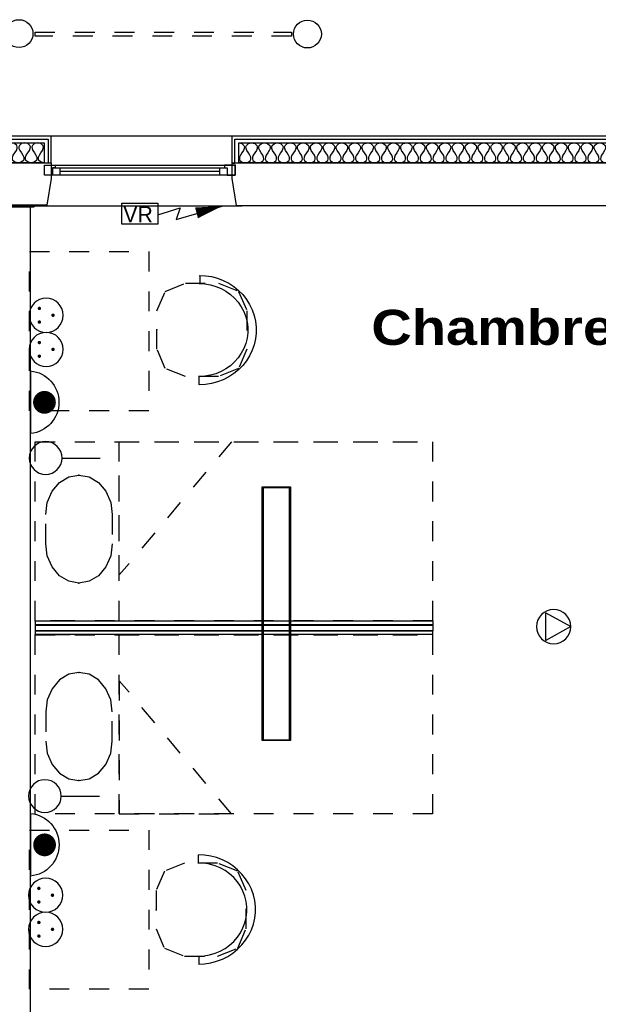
# Model space of a CAD drawing. Header units: millimetres. Extents: x -11.8 to 86.8, y 45.9 to 95.9.
# Tile 78 of 108: x 24.4 to 27.3, y 86.2 to 91.2. Entities that reach past the tile are written whole.
import ezdxf

# ---------------------------------------------------------------- set-up
doc = ezdxf.new("R2010")
doc.units = ezdxf.units.MM
doc.header["$MEASUREMENT"] = 0
doc.linetypes.add('PC_DASH_1', pattern=[0.055556, 0.027778, -0.027778])
for name, color, linetype in [('Cfa', 1, 'Continuous'), ('CFO', 6, 'Continuous'), ('Structure etage', 7, 'Continuous')]:
    doc.layers.add(name, color=color, linetype=linetype)
doc.styles.get("Standard").update_dxf_attribs({"font": 'BKANT.TTF'})

# ---------------------------------------------------------------- blocks, each defined once
blk = doc.blocks.new('ION')
for p, q in [((-0.196, 0.157), (0.004, -0.209)), ((0.205, 0.157), (-0.196, 0.157)), ((0.004, -0.209), (0.205, 0.157))]:
    blk.add_line(p, q)
blk.add_circle((0.004, 0.041), 0.25)
blk = doc.blocks.new('FILMED254')
for points in [[(-0.6382, -0.0753), (0.6368, -0.0753), (0.6368, 0.0667), (-0.6382, 0.0667)], [(-0.6357, -0.0693), (0.6343, -0.0693), (0.6343, 0.0607), (-0.6357, 0.0607)]]:
    blk.add_lwpolyline(points, close=True)
blk = doc.blocks.new('VR')
for p, q in [((0.454, 0.117), (0.736, 0.206)), ((0.686, 0.058), (1.262, 0.228)), ((0.736, 0.206), (0.686, 0.058))]:
    blk.add_line(p, q)
blk.add_lwpolyline([(0, 0.265), (0.454, 0.265), (0.454, 0), (0, 0)], close=True)
blk.add_lwpolyline([(0.941, 0.142, 0.14, 0, 0), (1.262, 0.228, 0, 0, 0)], format="xyseb")
blk.add_text('VR', height=0.2).set_placement((0.02, 0.025))
blk = doc.blocks.new('PCEN')
at = {"const_width": 0.025}
for points in [[(-0.101, 0.359, 1), (-0.076, 0.359, 1)], [(0.099, 0.359, 1), (0.124, 0.359, 1)], [(-0.001, 0.159, 1), (0.024, 0.159, 1)]]:
    blk.add_lwpolyline(points, format="xyb", close=True, dxfattribs=at)
blk.add_circle((0.012, 0.259), 0.25)
blk = doc.blocks.new('SA')
blk.add_line((0.1176, 0.2603), (0.3651, 0.5078))
blk.add_circle((0.0116, 0.1542), 0.15)
blk = doc.blocks.new('ADEC')
blk.add_line((-0.2995, 0.0875), (0.2045, 0.0875))
blk.add_arc((-0.0475, 0.111), 0.2531, 185.33727, 354.66273)
blk = doc.blocks.new('AP2')
at = {"const_width": 0.193}
blk.add_lwpolyline([(-0.088, -0.238, 1), (0.104, -0.238, 1)], format="xyb", close=True, dxfattribs=at)
at = {"xscale": 2.1, "yscale": 2.1, "zscale": 2.1}
blk.add_blockref('ADEC', (0.106, -0.185), dxfattribs=at)
blk = doc.blocks.new('PD_16099')
at = {"layer": 'Structure etage', "color": 0, "linetype": 'PC_DASH_1'}
blk.add_lwpolyline([(24.6914, -8.0214), (24.6914, -8.1679), (24.6832, -8.2293), (24.6594, -8.2848), (24.6223, -8.3288), (24.5756, -8.357), (24.5238, -8.3667), (24.472, -8.357), (24.4253, -8.3288), (24.3882, -8.2848), (24.3644, -8.2293), (24.3562, -8.1679), (24.3562, -8.0214), (24.3644, -7.96), (24.3882, -7.9045), (24.4253, -7.8605), (24.472, -7.8323), (24.5238, -7.8226), (24.5756, -7.8323), (24.6223, -7.8605), (24.6594, -7.9045), (24.6832, -7.96), (24.6914, -8.0214)], dxfattribs=at)
at = {"layer": 'Structure etage', "color": 0}
for p in [(24.5238, -7.8226), (24.5238, -8.3667)]:
    blk.add_point(p, dxfattribs=at)
blk = doc.blocks.new('PD_16098')
at = {"layer": 'Structure etage', "color": 0, "linetype": 'PC_DASH_1'}
blk.add_line((24.4797, -8.5551), (24.3032, -8.5551), dxfattribs=at)
for points in [[(24.3032, -8.5551), (24.3032, -7.6551), (26.3032, -7.6551), (26.3032, -8.5551), (24.3032, -8.5551)], [(24.7267, -8.5551), (24.7267, -7.6551), (26.3032, -7.6551), (26.3032, -8.5551), (24.7267, -8.5551)], [(24.7267, -8.3249), (24.7267, -7.6551), (25.2914, -7.6551), (24.7267, -8.3249)]]:
    blk.add_lwpolyline(points, dxfattribs=at)
at = {"layer": 'Structure etage', "color": 0}
blk.add_point((24.3032, -8.5551), dxfattribs=at)
at = {"layer": 'Structure etage'}
blk.add_blockref('PD_16099', (0, 0), dxfattribs=at)
blk = doc.blocks.new('PD_16101')
at = {"layer": 'Structure etage', "color": 0, "linetype": 'PC_DASH_1'}
blk.add_lwpolyline([(24.6914, -9.1601), (24.6914, -9.0136), (24.6832, -8.9521), (24.6594, -8.8967), (24.6223, -8.8527), (24.5756, -8.8245), (24.5238, -8.8147), (24.472, -8.8245), (24.4253, -8.8527), (24.3882, -8.8967), (24.3644, -8.9521), (24.3562, -9.0136), (24.3562, -9.1601), (24.3644, -9.2215), (24.3882, -9.277), (24.4253, -9.3209), (24.472, -9.3492), (24.5238, -9.3589), (24.5756, -9.3492), (24.6223, -9.3209), (24.6594, -9.277), (24.6832, -9.2215), (24.6914, -9.1601)], dxfattribs=at)
at = {"layer": 'Structure etage', "color": 0}
for p in [(24.5238, -8.8147), (24.5238, -9.3589)]:
    blk.add_point(p, dxfattribs=at)
blk = doc.blocks.new('PD_16100')
at = {"layer": 'Structure etage', "color": 0, "linetype": 'PC_DASH_1'}
blk.add_line((24.4797, -8.6264), (24.3032, -8.6264), dxfattribs=at)
for points in [[(24.3032, -9.5264), (24.3032, -8.6264), (26.3032, -8.6264), (26.3032, -9.5264), (24.3032, -9.5264)], [(24.7267, -9.5264), (24.7267, -8.6264), (26.3032, -8.6264), (26.3032, -9.5264), (24.7267, -9.5264)], [(24.7267, -8.8566), (24.7267, -9.5264), (25.2914, -9.5264), (24.7267, -8.8566)]]:
    blk.add_lwpolyline(points, dxfattribs=at)
at = {"layer": 'Structure etage', "color": 0}
blk.add_point((24.3032, -8.6264), dxfattribs=at)
at = {"layer": 'Structure etage'}
blk.add_blockref('PD_16101', (0, 0), dxfattribs=at)
blk = doc.blocks.new('PD_16102')
at = {"layer": 'Structure etage', "color": 0}
for points in [[(24.3045, -8.5751), (24.3045, -8.5561), (26.3045, -8.5561), (26.3045, -8.5751), (24.3045, -8.5751)], [(24.3045, -8.6241), (24.3045, -8.6051), (26.3025, -8.6051), (26.3025, -8.6241), (24.3045, -8.6241)], [(24.3056, -8.6066), (24.3056, -8.5766), (26.3045, -8.5766), (26.3045, -8.6066), (24.3056, -8.6066)]]:
    blk.add_lwpolyline(points, dxfattribs=at)
blk = doc.blocks.new('PD_16104')
at = {"layer": 'Structure etage', "color": 0, "linetype": 'PC_DASH_1'}
for p, q in [((25.1326, -6.8199), (25.1326, -6.8589)), ((25.1283, -7.3686), (25.1283, -7.3275))]:
    blk.add_line(p, q, dxfattribs=at)
for points in [[(25.129, -6.8189), (25.16, -6.8205), (25.1907, -6.8253), (25.2206, -6.8333), (25.2495, -6.8443), (25.2769, -6.8582), (25.3026, -6.8749), (25.3263, -6.8942), (25.3476, -6.9158), (25.3664, -6.9395), (25.3824, -6.9651), (25.3955, -6.9921), (25.4054, -7.0203), (25.412, -7.0494), (25.4154, -7.079), (25.4154, -7.1088), (25.412, -7.1384), (25.4054, -7.1674), (25.3955, -7.1957), (25.3824, -7.2227), (25.3664, -7.2482), (25.3476, -7.2719), (25.3263, -7.2935), (25.3026, -7.3128), (25.2769, -7.3295), (25.2495, -7.3434), (25.2206, -7.3545), (25.1907, -7.3624), (25.16, -7.3672), (25.129, -7.3689)], [(25.3688, -6.9964), (25.3688, -7.1891), (25.3268, -7.2863), (25.2254, -7.3266), (25.0592, -7.3266), (24.9578, -7.2863), (24.9158, -7.1891), (24.9158, -6.9964), (24.9578, -6.8992), (25.0592, -6.8589), (25.2254, -6.8589), (25.3268, -6.8992), (25.3688, -6.9964)], [(25.1291, -6.86), (25.1574, -6.8616), (25.1853, -6.8663), (25.2125, -6.8741), (25.2385, -6.8849), (25.2631, -6.8985), (25.2858, -6.9147), (25.3065, -6.9334), (25.3247, -6.9542), (25.3403, -6.9769), (25.353, -7.0012), (25.3627, -7.0268), (25.3693, -7.0532), (25.3726, -7.0803), (25.3726, -7.1075), (25.3693, -7.1345), (25.3627, -7.1609), (25.353, -7.1865), (25.3403, -7.2108), (25.3247, -7.2335), (25.3065, -7.2543), (25.2858, -7.273), (25.2631, -7.2892), (25.2385, -7.3028), (25.2125, -7.3136), (25.1853, -7.3214), (25.1574, -7.3261), (25.1291, -7.3277)]]:
    blk.add_lwpolyline(points, dxfattribs=at)
at = {"layer": 'Structure etage', "color": 0}
blk.add_point((24.9158, -7.0927), dxfattribs=at)
blk = doc.blocks.new('PD_16106')
at = {"layer": 'Structure etage', "color": 0, "linetype": 'PC_DASH_1'}
for p, q in [((25.1241, -9.7319), (25.1241, -9.773)), ((25.1284, -10.2806), (25.1284, -10.2416))]:
    blk.add_line(p, q, dxfattribs=at)
for points in [[(25.1248, -10.2816), (25.1558, -10.28), (25.1865, -10.2752), (25.2164, -10.2672), (25.2452, -10.2562), (25.2727, -10.2423), (25.2984, -10.2255), (25.322, -10.2063), (25.3434, -10.1847), (25.3622, -10.161), (25.3782, -10.1354), (25.3912, -10.1084), (25.4012, -10.0802), (25.4078, -10.0511), (25.4112, -10.0215), (25.4112, -9.9917), (25.4078, -9.9621), (25.4012, -9.9331), (25.3912, -9.9048), (25.3782, -9.8778), (25.3622, -9.8523), (25.3434, -9.8286), (25.322, -9.807), (25.2984, -9.7877), (25.2727, -9.771), (25.2452, -9.757), (25.2164, -9.746), (25.1865, -9.7381), (25.1558, -9.7332), (25.1248, -9.7316)], [(25.3646, -10.1041), (25.3646, -9.9114), (25.3226, -9.8142), (25.2212, -9.7739), (25.055, -9.7739), (24.9536, -9.8142), (24.9116, -9.9114), (24.9116, -10.1041), (24.9536, -10.2013), (25.055, -10.2416), (25.2212, -10.2416), (25.3226, -10.2013), (25.3646, -10.1041)], [(25.1249, -10.2405), (25.1532, -10.2389), (25.1811, -10.2342), (25.2083, -10.2264), (25.2343, -10.2156), (25.2589, -10.202), (25.2816, -10.1858), (25.3023, -10.1671), (25.3205, -10.1463), (25.3361, -10.1236), (25.3488, -10.0993), (25.3585, -10.0737), (25.365, -10.0472), (25.3683, -10.0202), (25.3683, -9.993), (25.365, -9.966), (25.3585, -9.9396), (25.3488, -9.914), (25.3361, -9.8897), (25.3205, -9.867), (25.3023, -9.8462), (25.2816, -9.8275), (25.2589, -9.8113), (25.2343, -9.7977), (25.2083, -9.7869), (25.1811, -9.7791), (25.1532, -9.7744), (25.1249, -9.7728)]]:
    blk.add_lwpolyline(points, dxfattribs=at)
at = {"layer": 'Structure etage', "color": 0}
blk.add_point((24.9116, -10.0077), dxfattribs=at)
blk = doc.blocks.new('PD_16375')
at = {"layer": 'Structure etage', "color": 0}
for p, q in [((24.4269, -6.2781), (25.233, -6.2781)), ((25.233, -6.2965), (24.4269, -6.2965))]:
    blk.add_line(p, q, dxfattribs=at)
for points in [[(24.35, -6.2644), (25.31, -6.2644), (25.31, -6.3148), (24.35, -6.3148), (24.35, -6.2644)], [(24.35, -6.3148), (24.35, -6.2644), (24.4043, -6.2644), (24.4043, -6.2781), (24.3907, -6.2781), (24.3907, -6.3148), (24.35, -6.3148)], [(24.3907, -6.2781), (24.4269, -6.2781), (24.4269, -6.3148), (24.3907, -6.3148), (24.3907, -6.2781)], [(25.233, -6.2781), (25.2692, -6.2781), (25.2692, -6.3148), (25.233, -6.3148), (25.233, -6.2781)], [(25.31, -6.3148), (25.31, -6.2644), (25.2556, -6.2644), (25.2556, -6.2781), (25.2692, -6.2781), (25.2692, -6.3148), (25.31, -6.3148)]]:
    blk.add_lwpolyline(points, dxfattribs=at)
blk.add_point((25.31, -6.2644), dxfattribs=at)
blk = doc.blocks.new('PD_16463')
at = {"layer": 'Structure etage', "color": 0}
for points in [[(24.3488, -6.2535), (24.1188, -6.2535), (24.1188, -6.1535), (24.3488, -6.1535), (24.3488, -6.2535)], [(24.3488, -6.2535), (24.3333, -6.2504), (24.3223, -6.241), (24.32, -6.234), (24.3205, -6.2254), (24.3244, -6.2152), (24.3324, -6.2035), (24.3403, -6.1918), (24.3442, -6.1816), (24.3447, -6.173), (24.3424, -6.166), (24.3314, -6.1566), (24.3159, -6.1535), (24.3004, -6.1566), (24.2895, -6.166), (24.2871, -6.173), (24.2876, -6.1816), (24.2916, -6.1918), (24.2995, -6.2035), (24.3074, -6.2152), (24.3114, -6.2254), (24.3119, -6.234), (24.3095, -6.241), (24.2986, -6.2504), (24.2831, -6.2535), (24.2675, -6.2504), (24.2566, -6.241), (24.2543, -6.234), (24.2548, -6.2254), (24.2587, -6.2152), (24.2666, -6.2035), (24.2746, -6.1918), (24.2785, -6.1816), (24.279, -6.173), (24.2767, -6.166), (24.2657, -6.1566), (24.2502, -6.1535), (24.2347, -6.1566), (24.2237, -6.166), (24.2214, -6.173), (24.2219, -6.1816), (24.2259, -6.1918), (24.2338, -6.2035), (24.2417, -6.2152), (24.2457, -6.2254), (24.2462, -6.234), (24.2438, -6.241), (24.2329, -6.2504), (24.2174, -6.2535), (24.2018, -6.2504), (24.1909, -6.241), (24.1885, -6.234), (24.1891, -6.2254), (24.193, -6.2152), (24.2009, -6.2035), (24.2089, -6.1918), (24.2128, -6.1816), (24.2133, -6.173), (24.211, -6.166), (24.2, -6.1566), (24.1845, -6.1535), (24.169, -6.1566), (24.158, -6.166), (24.1557, -6.173), (24.1562, -6.1816), (24.1601, -6.1918), (24.1681, -6.2035), (24.176, -6.2152), (24.1799, -6.2254), (24.1805, -6.234), (24.1781, -6.241), (24.1672, -6.2504), (24.1516, -6.2535), (24.1361, -6.2504), (24.1252, -6.241), (24.1228, -6.234), (24.1233, -6.2254), (24.1273, -6.2152), (24.1352, -6.2035), (24.1431, -6.1918), (24.1471, -6.1816), (24.1476, -6.173), (24.1453, -6.166), (24.1343, -6.1566), (24.1188, -6.1535)]]:
    blk.add_lwpolyline(points, dxfattribs=at)
blk = doc.blocks.new('PD_16468')
at = {"layer": 'Structure etage', "color": 0}
for points in [[(25.3274, -6.1535), (28.1174, -6.1535), (28.1174, -6.2535), (25.3274, -6.2535), (25.3274, -6.1535)], [(25.3274, -6.1535), (25.3428, -6.1566), (25.3537, -6.166), (25.356, -6.173), (25.3555, -6.1816), (25.3515, -6.1918), (25.3437, -6.2035), (25.3358, -6.2152), (25.3319, -6.2254), (25.3314, -6.234), (25.3337, -6.241), (25.3445, -6.2504), (25.3599, -6.2535), (25.3753, -6.2504), (25.3861, -6.241), (25.3884, -6.234), (25.3879, -6.2254), (25.384, -6.2152), (25.3761, -6.2035), (25.3682, -6.1918), (25.3643, -6.1816), (25.3638, -6.173), (25.3661, -6.166), (25.377, -6.1566), (25.3923, -6.1535), (25.4077, -6.1566), (25.4185, -6.166), (25.4209, -6.173), (25.4203, -6.1816), (25.4164, -6.1918), (25.4086, -6.2035), (25.4007, -6.2152), (25.3968, -6.2254), (25.3962, -6.234), (25.3986, -6.241), (25.4094, -6.2504), (25.4248, -6.2535), (25.4401, -6.2504), (25.451, -6.241), (25.4533, -6.234), (25.4528, -6.2254), (25.4489, -6.2152), (25.441, -6.2035), (25.4331, -6.1918), (25.4292, -6.1816), (25.4287, -6.173), (25.431, -6.166), (25.4418, -6.1566), (25.4572, -6.1535), (25.4726, -6.1566), (25.4834, -6.166), (25.4857, -6.173), (25.4852, -6.1816), (25.4813, -6.1918), (25.4734, -6.2035), (25.4656, -6.2152), (25.4616, -6.2254), (25.4611, -6.234), (25.4634, -6.241), (25.4743, -6.2504), (25.4897, -6.2535), (25.505, -6.2504), (25.5159, -6.241), (25.5182, -6.234), (25.5177, -6.2254), (25.5138, -6.2152), (25.5059, -6.2035), (25.498, -6.1918), (25.4941, -6.1816), (25.4936, -6.173), (25.4959, -6.166), (25.5067, -6.1566), (25.5221, -6.1535), (25.5375, -6.1566), (25.5483, -6.166), (25.5506, -6.173), (25.5501, -6.1816), (25.5462, -6.1918), (25.5383, -6.2035), (25.5304, -6.2152), (25.5265, -6.2254), (25.526, -6.234), (25.5283, -6.241), (25.5392, -6.2504), (25.5545, -6.2535), (25.5699, -6.2504), (25.5808, -6.241), (25.5831, -6.234), (25.5825, -6.2254), (25.5786, -6.2152), (25.5708, -6.2035), (25.5629, -6.1918), (25.559, -6.1816), (25.5585, -6.173), (25.5608, -6.166), (25.5716, -6.1566), (25.587, -6.1535), (25.6024, -6.1566), (25.6132, -6.166), (25.6155, -6.173), (25.615, -6.1816), (25.6111, -6.1918), (25.6032, -6.2035), (25.5953, -6.2152), (25.5914, -6.2254), (25.5909, -6.234), (25.5932, -6.241), (25.6041, -6.2504), (25.6194, -6.2535), (25.6348, -6.2504), (25.6456, -6.241), (25.648, -6.234), (25.6474, -6.2254), (25.6435, -6.2152), (25.6356, -6.2035), (25.6278, -6.1918), (25.6239, -6.1816), (25.6233, -6.173), (25.6256, -6.166), (25.6365, -6.1566), (25.6519, -6.1535), (25.6672, -6.1566), (25.6781, -6.166), (25.6804, -6.173), (25.6799, -6.1816), (25.676, -6.1918), (25.6681, -6.2035), (25.6602, -6.2152), (25.6563, -6.2254), (25.6558, -6.234), (25.6581, -6.241), (25.6689, -6.2504), (25.6843, -6.2535), (25.6997, -6.2504), (25.7105, -6.241), (25.7128, -6.234), (25.7123, -6.2254), (25.7084, -6.2152), (25.7005, -6.2035), (25.6927, -6.1918), (25.6887, -6.1816), (25.6882, -6.173), (25.6905, -6.166), (25.7014, -6.1566), (25.7167, -6.1535), (25.7321, -6.1566), (25.743, -6.166), (25.7453, -6.173), (25.7448, -6.1816), (25.7408, -6.1918), (25.733, -6.2035), (25.7251, -6.2152), (25.7212, -6.2254), (25.7207, -6.234), (25.723, -6.241), (25.7338, -6.2504), (25.7492, -6.2535), (25.7646, -6.2504), (25.7754, -6.241), (25.7777, -6.234), (25.7772, -6.2254), (25.7733, -6.2152), (25.7654, -6.2035), (25.7575, -6.1918), (25.7536, -6.1816), (25.7531, -6.173), (25.7554, -6.166), (25.7663, -6.1566), (25.7816, -6.1535), (25.797, -6.1566), (25.8078, -6.166), (25.8102, -6.173), (25.8096, -6.1816), (25.8057, -6.1918), (25.7979, -6.2035), (25.79, -6.2152), (25.7861, -6.2254), (25.7855, -6.234), (25.7879, -6.241), (25.7987, -6.2504), (25.8141, -6.2535), (25.8294, -6.2504), (25.8403, -6.241), (25.8426, -6.234), (25.8421, -6.2254), (25.8382, -6.2152), (25.8303, -6.2035), (25.8224, -6.1918), (25.8185, -6.1816), (25.818, -6.173), (25.8203, -6.166), (25.8311, -6.1566), (25.8465, -6.1535), (25.8619, -6.1566), (25.8727, -6.166), (25.875, -6.173), (25.8745, -6.1816), (25.8706, -6.1918), (25.8627, -6.2035), (25.8549, -6.2152), (25.8509, -6.2254), (25.8504, -6.234), (25.8527, -6.241), (25.8636, -6.2504), (25.879, -6.2535), (25.8943, -6.2504), (25.9052, -6.241), (25.9075, -6.234), (25.907, -6.2254), (25.9031, -6.2152), (25.8952, -6.2035), (25.8873, -6.1918), (25.8834, -6.1816), (25.8829, -6.173), (25.8852, -6.166), (25.896, -6.1566), (25.9114, -6.1535), (25.9268, -6.1566), (25.9376, -6.166), (25.9399, -6.173), (25.9394, -6.1816), (25.9355, -6.1918), (25.9276, -6.2035), (25.9197, -6.2152), (25.9158, -6.2254), (25.9153, -6.234), (25.9176, -6.241), (25.9285, -6.2504), (25.9438, -6.2535), (25.9592, -6.2504), (25.9701, -6.241), (25.9724, -6.234), (25.9719, -6.2254), (25.9679, -6.2152), (25.9601, -6.2035), (25.9522, -6.1918), (25.9483, -6.1816), (25.9478, -6.173), (25.9501, -6.166), (25.9609, -6.1566), (25.9763, -6.1535), (25.9917, -6.1566), (26.0025, -6.166), (26.0048, -6.173), (26.0043, -6.1816), (26.0004, -6.1918), (25.9925, -6.2035), (25.9846, -6.2152), (25.9807, -6.2254), (25.9802, -6.234), (25.9825, -6.241), (25.9934, -6.2504), (26.0087, -6.2535), (26.0241, -6.2504), (26.0349, -6.241), (26.0373, -6.234), (26.0367, -6.2254), (26.0328, -6.2152), (26.0249, -6.2035), (26.0171, -6.1918), (26.0132, -6.1816), (26.0126, -6.173), (26.0149, -6.166), (26.0258, -6.1566), (26.0412, -6.1535), (26.0565, -6.1566), (26.0674, -6.166), (26.0697, -6.173), (26.0692, -6.1816), (26.0653, -6.1918), (26.0574, -6.2035), (26.0495, -6.2152), (26.0456, -6.2254), (26.0451, -6.234), (26.0474, -6.241), (26.0582, -6.2504), (26.0736, -6.2535), (26.089, -6.2504), (26.0998, -6.241), (26.1021, -6.234), (26.1016, -6.2254), (26.0977, -6.2152), (26.0898, -6.2035), (26.082, -6.1918), (26.078, -6.1816), (26.0775, -6.173), (26.0798, -6.166), (26.0907, -6.1566), (26.1061, -6.1535), (26.1214, -6.1566), (26.1323, -6.166), (26.1346, -6.173), (26.1341, -6.1816), (26.1301, -6.1918), (26.1223, -6.2035), (26.1144, -6.2152), (26.1105, -6.2254), (26.11, -6.234), (26.1123, -6.241), (26.1231, -6.2504), (26.1385, -6.2535), (26.1539, -6.2504), (26.1647, -6.241), (26.167, -6.234), (26.1665, -6.2254), (26.1626, -6.2152), (26.1547, -6.2035), (26.1468, -6.1918), (26.1429, -6.1816), (26.1424, -6.173), (26.1447, -6.166), (26.1556, -6.1566), (26.1709, -6.1535), (26.1863, -6.1566), (26.1972, -6.166), (26.1995, -6.173), (26.1989, -6.1816), (26.195, -6.1918), (26.1872, -6.2035), (26.1793, -6.2152), (26.1754, -6.2254), (26.1748, -6.234), (26.1772, -6.241), (26.188, -6.2504), (26.2034, -6.2535), (26.2187, -6.2504), (26.2296, -6.241), (26.2319, -6.234), (26.2314, -6.2254), (26.2275, -6.2152), (26.2196, -6.2035), (26.2117, -6.1918), (26.2078, -6.1816), (26.2073, -6.173), (26.2096, -6.166), (26.2204, -6.1566), (26.2358, -6.1535), (26.2512, -6.1566), (26.262, -6.166), (26.2643, -6.173), (26.2638, -6.1816), (26.2599, -6.1918), (26.252, -6.2035), (26.2442, -6.2152), (26.2403, -6.2254), (26.2397, -6.234), (26.242, -6.241), (26.2529, -6.2504), (26.2683, -6.2535), (26.2836, -6.2504), (26.2945, -6.241), (26.2968, -6.234), (26.2963, -6.2254), (26.2924, -6.2152), (26.2845, -6.2035), (26.2766, -6.1918), (26.2727, -6.1816), (26.2722, -6.173), (26.2745, -6.166), (26.2853, -6.1566), (26.3007, -6.1535), (26.3161, -6.1566), (26.3269, -6.166), (26.3292, -6.173), (26.3287, -6.1816), (26.3248, -6.1918), (26.3169, -6.2035), (26.309, -6.2152), (26.3051, -6.2254), (26.3046, -6.234), (26.3069, -6.241), (26.3178, -6.2504), (26.3331, -6.2535), (26.3485, -6.2504), (26.3594, -6.241), (26.3617, -6.234), (26.3612, -6.2254), (26.3572, -6.2152), (26.3494, -6.2035), (26.3415, -6.1918), (26.3376, -6.1816), (26.3371, -6.173), (26.3394, -6.166), (26.3502, -6.1566), (26.3656, -6.1535), (26.381, -6.1566), (26.3918, -6.166), (26.3941, -6.173), (26.3936, -6.1816), (26.3897, -6.1918), (26.3818, -6.2035), (26.3739, -6.2152), (26.37, -6.2254), (26.3695, -6.234), (26.3718, -6.241), (26.3827, -6.2504), (26.398, -6.2535), (26.4134, -6.2504), (26.4242, -6.241), (26.4266, -6.234), (26.426, -6.2254), (26.4221, -6.2152), (26.4142, -6.2035), (26.4064, -6.1918), (26.4025, -6.1816), (26.4019, -6.173), (26.4043, -6.166), (26.4151, -6.1566), (26.4305, -6.1535), (26.4458, -6.1566), (26.4567, -6.166), (26.459, -6.173), (26.4585, -6.1816), (26.4546, -6.1918), (26.4467, -6.2035), (26.4388, -6.2152), (26.4349, -6.2254), (26.4344, -6.234), (26.4367, -6.241), (26.4475, -6.2504), (26.4629, -6.2535), (26.4783, -6.2504), (26.4891, -6.241), (26.4914, -6.234), (26.4909, -6.2254), (26.487, -6.2152), (26.4791, -6.2035), (26.4713, -6.1918), (26.4673, -6.1816), (26.4668, -6.173), (26.4691, -6.166), (26.48, -6.1566), (26.4954, -6.1535), (26.5107, -6.1566), (26.5216, -6.166), (26.5239, -6.173), (26.5234, -6.1816), (26.5194, -6.1918), (26.5116, -6.2035), (26.5037, -6.2152), (26.4998, -6.2254), (26.4993, -6.234), (26.5016, -6.241), (26.5124, -6.2504), (26.5278, -6.2535), (26.5432, -6.2504), (26.554, -6.241), (26.5563, -6.234), (26.5558, -6.2254), (26.5519, -6.2152), (26.544, -6.2035), (26.5361, -6.1918), (26.5322, -6.1816), (26.5317, -6.173), (26.534, -6.166), (26.5449, -6.1566), (26.5602, -6.1535), (26.5756, -6.1566), (26.5865, -6.166), (26.5888, -6.173), (26.5882, -6.1816), (26.5843, -6.1918), (26.5765, -6.2035), (26.5686, -6.2152), (26.5647, -6.2254), (26.5642, -6.234), (26.5665, -6.241), (26.5773, -6.2504), (26.5927, -6.2535), (26.6081, -6.2504), (26.6189, -6.241), (26.6212, -6.234), (26.6207, -6.2254), (26.6168, -6.2152), (26.6089, -6.2035), (26.601, -6.1918), (26.5971, -6.1816), (26.5966, -6.173), (26.5989, -6.166), (26.6097, -6.1566), (26.6251, -6.1535), (26.6405, -6.1566), (26.6513, -6.166), (26.6536, -6.173), (26.6531, -6.1816), (26.6492, -6.1918), (26.6413, -6.2035), (26.6335, -6.2152), (26.6296, -6.2254), (26.629, -6.234), (26.6313, -6.241), (26.6422, -6.2504), (26.6576, -6.2535), (26.6729, -6.2504), (26.6838, -6.241), (26.6861, -6.234), (26.6856, -6.2254), (26.6817, -6.2152), (26.6738, -6.2035), (26.6659, -6.1918), (26.662, -6.1816), (26.6615, -6.173), (26.6638, -6.166), (26.6746, -6.1566), (26.69, -6.1535), (26.7054, -6.1566), (26.7162, -6.166), (26.7185, -6.173), (26.718, -6.1816), (26.7141, -6.1918), (26.7062, -6.2035), (26.6984, -6.2152), (26.6944, -6.2254), (26.6939, -6.234), (26.6962, -6.241), (26.7071, -6.2504), (26.7224, -6.2535), (26.7378, -6.2504), (26.7487, -6.241), (26.751, -6.234), (26.7505, -6.2254), (26.7465, -6.2152), (26.7387, -6.2035), (26.7308, -6.1918), (26.7269, -6.1816), (26.7264, -6.173), (26.7287, -6.166), (26.7395, -6.1566), (26.7549, -6.1535), (26.7703, -6.1566), (26.7811, -6.166), (26.7834, -6.173), (26.7829, -6.1816), (26.779, -6.1918), (26.7711, -6.2035), (26.7632, -6.2152), (26.7593, -6.2254), (26.7588, -6.234), (26.7611, -6.241), (26.772, -6.2504), (26.7873, -6.2535), (26.8027, -6.2504), (26.8135, -6.241), (26.8159, -6.234), (26.8153, -6.2254), (26.8114, -6.2152), (26.8036, -6.2035), (26.7957, -6.1918), (26.7918, -6.1816), (26.7912, -6.173), (26.7936, -6.166), (26.8044, -6.1566), (26.8198, -6.1535), (26.8351, -6.1566), (26.846, -6.166), (26.8483, -6.173), (26.8478, -6.1816), (26.8439, -6.1918), (26.836, -6.2035), (26.8281, -6.2152), (26.8242, -6.2254), (26.8237, -6.234), (26.826, -6.241), (26.8368, -6.2504), (26.8522, -6.2535), (26.8676, -6.2504), (26.8784, -6.241), (26.8807, -6.234), (26.8802, -6.2254), (26.8763, -6.2152), (26.8684, -6.2035), (26.8606, -6.1918), (26.8566, -6.1816), (26.8561, -6.173), (26.8584, -6.166), (26.8693, -6.1566), (26.8847, -6.1535), (26.9, -6.1566), (26.9109, -6.166), (26.9132, -6.173), (26.9127, -6.1816), (26.9088, -6.1918), (26.9009, -6.2035), (26.893, -6.2152), (26.8891, -6.2254), (26.8886, -6.234), (26.8909, -6.241), (26.9017, -6.2504), (26.9171, -6.2535), (26.9325, -6.2504), (26.9433, -6.241), (26.9456, -6.234), (26.9451, -6.2254), (26.9412, -6.2152), (26.9333, -6.2035), (26.9254, -6.1918), (26.9215, -6.1816), (26.921, -6.173), (26.9233, -6.166), (26.9342, -6.1566), (26.9495, -6.1535), (26.9649, -6.1566), (26.9758, -6.166), (26.9781, -6.173), (26.9775, -6.1816), (26.9736, -6.1918), (26.9658, -6.2035), (26.9579, -6.2152), (26.954, -6.2254), (26.9535, -6.234), (26.9558, -6.241), (26.9666, -6.2504), (26.982, -6.2535), (26.9974, -6.2504), (27.0082, -6.241), (27.0105, -6.234), (27.01, -6.2254), (27.0061, -6.2152), (26.9982, -6.2035), (26.9903, -6.1918), (26.9864, -6.1816), (26.9859, -6.173), (26.9882, -6.166), (26.9991, -6.1566), (27.0144, -6.1535), (27.0298, -6.1566), (27.0406, -6.166), (27.043, -6.173), (27.0424, -6.1816), (27.0385, -6.1918), (27.0306, -6.2035), (27.0228, -6.2152), (27.0189, -6.2254), (27.0183, -6.234), (27.0206, -6.241), (27.0315, -6.2504), (27.0469, -6.2535), (27.0622, -6.2504), (27.0731, -6.241), (27.0754, -6.234), (27.0749, -6.2254), (27.071, -6.2152), (27.0631, -6.2035), (27.0552, -6.1918), (27.0513, -6.1816), (27.0508, -6.173), (27.0531, -6.166), (27.0639, -6.1566), (27.0793, -6.1535), (27.0947, -6.1566), (27.1055, -6.166), (27.1078, -6.173), (27.1073, -6.1816), (27.1034, -6.1918), (27.0955, -6.2035), (27.0877, -6.2152), (27.0837, -6.2254), (27.0832, -6.234), (27.0855, -6.241), (27.0964, -6.2504), (27.1117, -6.2535), (27.1271, -6.2504), (27.138, -6.241), (27.1403, -6.234), (27.1398, -6.2254), (27.1358, -6.2152), (27.128, -6.2035), (27.1201, -6.1918), (27.1162, -6.1816), (27.1157, -6.173), (27.118, -6.166), (27.1288, -6.1566), (27.1442, -6.1535), (27.1596, -6.1566), (27.1704, -6.166), (27.1727, -6.173), (27.1722, -6.1816), (27.1683, -6.1918), (27.1604, -6.2035), (27.1525, -6.2152), (27.1486, -6.2254), (27.1481, -6.234), (27.1504, -6.241), (27.1613, -6.2504), (27.1766, -6.2535), (27.192, -6.2504), (27.2028, -6.241), (27.2052, -6.234), (27.2046, -6.2254), (27.2007, -6.2152), (27.1929, -6.2035), (27.185, -6.1918), (27.1811, -6.1816), (27.1805, -6.173), (27.1829, -6.166), (27.1937, -6.1566), (27.2091, -6.1535), (27.2244, -6.1566), (27.2353, -6.166), (27.2376, -6.173), (27.2371, -6.1816), (27.2332, -6.1918), (27.2253, -6.2035), (27.2174, -6.2152), (27.2135, -6.2254), (27.213, -6.234), (27.2153, -6.241), (27.2261, -6.2504), (27.2415, -6.2535), (27.2569, -6.2504), (27.2677, -6.241), (27.27, -6.234), (27.2695, -6.2254), (27.2656, -6.2152), (27.2577, -6.2035), (27.2499, -6.1918), (27.2459, -6.1816), (27.2454, -6.173), (27.2477, -6.166), (27.2586, -6.1566), (27.274, -6.1535), (27.2893, -6.1566), (27.3002, -6.166), (27.3025, -6.173), (27.302, -6.1816), (27.2981, -6.1918), (27.2902, -6.2035), (27.2823, -6.2152), (27.2784, -6.2254), (27.2779, -6.234), (27.2802, -6.241), (27.291, -6.2504), (27.3064, -6.2535), (27.3218, -6.2504), (27.3326, -6.241), (27.3349, -6.234), (27.3344, -6.2254), (27.3305, -6.2152), (27.3226, -6.2035), (27.3147, -6.1918), (27.3108, -6.1816), (27.3103, -6.173), (27.3126, -6.166), (27.3235, -6.1566), (27.3388, -6.1535), (27.3542, -6.1566), (27.3651, -6.166), (27.3674, -6.173), (27.3669, -6.1816), (27.3629, -6.1918), (27.3551, -6.2035), (27.3472, -6.2152), (27.3433, -6.2254), (27.3428, -6.234), (27.3451, -6.241), (27.3559, -6.2504), (27.3713, -6.2535), (27.3867, -6.2504), (27.3975, -6.241), (27.3998, -6.234), (27.3993, -6.2254), (27.3954, -6.2152), (27.3875, -6.2035), (27.3796, -6.1918), (27.3757, -6.1816), (27.3752, -6.173), (27.3775, -6.166), (27.3884, -6.1566), (27.4037, -6.1535), (27.4191, -6.1566), (27.4299, -6.166), (27.4323, -6.173), (27.4317, -6.1816), (27.4278, -6.1918), (27.4199, -6.2035), (27.4121, -6.2152), (27.4082, -6.2254), (27.4076, -6.234), (27.4099, -6.241), (27.4208, -6.2504), (27.4362, -6.2535), (27.4515, -6.2504), (27.4624, -6.241), (27.4647, -6.234), (27.4642, -6.2254), (27.4603, -6.2152), (27.4524, -6.2035), (27.4445, -6.1918), (27.4406, -6.1816), (27.4401, -6.173), (27.4424, -6.166), (27.4532, -6.1566), (27.4686, -6.1535), (27.484, -6.1566), (27.4948, -6.166), (27.4971, -6.173), (27.4966, -6.1816), (27.4927, -6.1918), (27.4848, -6.2035), (27.477, -6.2152), (27.473, -6.2254), (27.4725, -6.234), (27.4748, -6.241), (27.4857, -6.2504), (27.5011, -6.2535), (27.5164, -6.2504), (27.5273, -6.241), (27.5296, -6.234), (27.5291, -6.2254), (27.5251, -6.2152), (27.5173, -6.2035), (27.5094, -6.1918), (27.5055, -6.1816), (27.505, -6.173), (27.5073, -6.166), (27.5181, -6.1566), (27.5335, -6.1535), (27.5489, -6.1566), (27.5597, -6.166), (27.562, -6.173), (27.5615, -6.1816), (27.5576, -6.1918), (27.5497, -6.2035), (27.5418, -6.2152), (27.5379, -6.2254), (27.5374, -6.234), (27.5397, -6.241), (27.5506, -6.2504), (27.5659, -6.2535), (27.5813, -6.2504), (27.5922, -6.241), (27.5945, -6.234), (27.5939, -6.2254), (27.59, -6.2152), (27.5822, -6.2035), (27.5743, -6.1918), (27.5704, -6.1816), (27.5698, -6.173), (27.5722, -6.166), (27.583, -6.1566), (27.5984, -6.1535), (27.6137, -6.1566), (27.6246, -6.166), (27.6269, -6.173), (27.6264, -6.1816), (27.6225, -6.1918), (27.6146, -6.2035), (27.6067, -6.2152), (27.6028, -6.2254), (27.6023, -6.234), (27.6046, -6.241), (27.6154, -6.2504), (27.6308, -6.2535), (27.6462, -6.2504), (27.657, -6.241), (27.6593, -6.234), (27.6588, -6.2254), (27.6549, -6.2152), (27.647, -6.2035), (27.6392, -6.1918), (27.6353, -6.1816), (27.6347, -6.173), (27.637, -6.166), (27.6479, -6.1566), (27.6633, -6.1535), (27.6786, -6.1566), (27.6895, -6.166), (27.6918, -6.173), (27.6913, -6.1816), (27.6874, -6.1918), (27.6795, -6.2035), (27.6716, -6.2152), (27.6677, -6.2254), (27.6672, -6.234), (27.6695, -6.241), (27.6803, -6.2504), (27.6957, -6.2535), (27.7111, -6.2504), (27.7219, -6.241), (27.7242, -6.234), (27.7237, -6.2254), (27.7198, -6.2152), (27.7119, -6.2035), (27.704, -6.1918), (27.7001, -6.1816), (27.6996, -6.173), (27.7019, -6.166), (27.7128, -6.1566), (27.7281, -6.1535), (27.7435, -6.1566), (27.7544, -6.166), (27.7567, -6.173), (27.7562, -6.1816), (27.7522, -6.1918), (27.7444, -6.2035), (27.7365, -6.2152), (27.7326, -6.2254), (27.7321, -6.234), (27.7344, -6.241), (27.7452, -6.2504), (27.7606, -6.2535), (27.776, -6.2504), (27.7868, -6.241), (27.7891, -6.234), (27.7886, -6.2254), (27.7847, -6.2152), (27.7768, -6.2035), (27.7689, -6.1918), (27.765, -6.1816), (27.7645, -6.173), (27.7668, -6.166), (27.7777, -6.1566), (27.793, -6.1535), (27.8084, -6.1566), (27.8192, -6.166), (27.8216, -6.173), (27.821, -6.1816), (27.8171, -6.1918), (27.8092, -6.2035), (27.8014, -6.2152), (27.7975, -6.2254), (27.7969, -6.234), (27.7993, -6.241), (27.8101, -6.2504), (27.8255, -6.2535), (27.8408, -6.2504), (27.8517, -6.241), (27.854, -6.234), (27.8535, -6.2254), (27.8496, -6.2152), (27.8417, -6.2035), (27.8338, -6.1918), (27.8299, -6.1816), (27.8294, -6.173), (27.8317, -6.166), (27.8425, -6.1566), (27.8579, -6.1535), (27.8733, -6.1566), (27.8841, -6.166), (27.8864, -6.173), (27.8859, -6.1816), (27.882, -6.1918), (27.8741, -6.2035), (27.8663, -6.2152), (27.8623, -6.2254), (27.8618, -6.234), (27.8641, -6.241), (27.875, -6.2504), (27.8904, -6.2535), (27.9057, -6.2504), (27.9166, -6.241), (27.9189, -6.234), (27.9184, -6.2254), (27.9144, -6.2152), (27.9066, -6.2035), (27.8987, -6.1918), (27.8948, -6.1816), (27.8943, -6.173), (27.8966, -6.166), (27.9074, -6.1566), (27.9228, -6.1535), (27.9382, -6.1566), (27.949, -6.166), (27.9513, -6.173), (27.9508, -6.1816), (27.9469, -6.1918), (27.939, -6.2035), (27.9311, -6.2152), (27.9272, -6.2254), (27.9267, -6.234), (27.929, -6.241), (27.9399, -6.2504), (27.9552, -6.2535), (27.9706, -6.2504), (27.9815, -6.241), (27.9838, -6.234), (27.9832, -6.2254), (27.9793, -6.2152), (27.9715, -6.2035), (27.9636, -6.1918), (27.9597, -6.1816), (27.9592, -6.173), (27.9615, -6.166), (27.9723, -6.1566), (27.9877, -6.1535), (28.0031, -6.1566), (28.0139, -6.166), (28.0162, -6.173), (28.0157, -6.1816), (28.0118, -6.1918), (28.0039, -6.2035), (27.996, -6.2152), (27.9921, -6.2254), (27.9916, -6.234), (27.9939, -6.241), (28.0047, -6.2504), (28.0201, -6.2535), (28.0355, -6.2504), (28.0463, -6.241), (28.0486, -6.234), (28.0481, -6.2254), (28.0442, -6.2152), (28.0363, -6.2035), (28.0285, -6.1918), (28.0246, -6.1816), (28.024, -6.173), (28.0263, -6.166), (28.0372, -6.1566), (28.0526, -6.1535), (28.0679, -6.1566), (28.0788, -6.166), (28.0811, -6.173), (28.0806, -6.1816), (28.0767, -6.1918), (28.0688, -6.2035), (28.0609, -6.2152), (28.057, -6.2254), (28.0565, -6.234), (28.0588, -6.241), (28.0696, -6.2504), (28.085, -6.2535), (28.1004, -6.2504), (28.1112, -6.241), (28.1135, -6.234), (28.113, -6.2254), (28.1091, -6.2152), (28.1012, -6.2035), (28.0934, -6.1918), (28.0894, -6.1816), (28.0889, -6.173), (28.0912, -6.166), (28.1021, -6.1566), (28.1174, -6.1535)]]:
    blk.add_lwpolyline(points, dxfattribs=at)

msp = doc.modelspace()

# ---------------------------------------------------------------- linework, layer by layer
at = {"layer": 'Structure etage', "color": 0}
for p, q in [((25.4715, 90.5803), (23.3406, 90.5803)), ((25.5223, 90.2283), (23.2962, 90.2283))]:
    msp.add_line(p, q, dxfattribs=at)
at = {"layer": 'Structure etage', "color": 0, "linetype": 'PC_DASH_1'}
for points in [[(24.4819, 91.0827), (24.4819, 91.1027), (25.7719, 91.1027), (25.7719, 91.0827), (24.4819, 91.0827)], [(25.0542, 89.9992), (25.0542, 89.1992), (24.4542, 89.1992), (24.4542, 89.9992), (25.0542, 89.9992)], [(25.0542, 87.0912), (25.0542, 86.2912), (24.4542, 86.2912), (24.4542, 87.0912), (25.0542, 87.0912)]]:
    msp.add_lwpolyline(points, dxfattribs=at)
at = {"layer": 'Structure etage', "color": 0}
for points in [[(24.2778, 90.4453), (24.2778, 90.5653), (24.5478, 90.5653), (24.5478, 90.445), (24.5628, 90.445), (24.5628, 90.5803), (24.5478, 90.5803), (24.2628, 90.5803), (24.2628, 90.4453), (24.2778, 90.4453)], [(25.4865, 90.4443), (25.4865, 90.5653), (28.3165, 90.5653), (28.3165, 90.4443), (28.3315, 90.4443), (28.3315, 90.5803), (25.4715, 90.5803), (25.4715, 90.4443), (25.4865, 90.4443)], [(24.5278, 90.5453), (24.5278, 90.4453), (24.2978, 90.4453), (24.2978, 90.5453), (24.5278, 90.5453)], [(28.2965, 90.5453), (28.2965, 90.4443), (25.5065, 90.4443), (25.5065, 90.5453), (28.2965, 90.5453)], [(24.5628, 90.445), (24.5628, 90.366), (24.5407, 90.232), (24.285, 90.232), (24.2628, 90.366), (24.2628, 90.445), (24.5628, 90.445)], [(25.4715, 90.4443), (25.4715, 90.3674), (25.4939, 90.2313), (28.3091, 90.2313), (28.3315, 90.3674), (28.3315, 90.4443), (25.4715, 90.4443)], [(24.3296, 90.2347), (24.4826, 90.2347), (24.4755, 90.2223), (24.3366, 90.2223), (24.3296, 90.2347)], [(25.725, 83.9976), (24.7536, 83.9976), (24.7536, 86.0676), (24.4583, 86.0676), (24.4583, 90.227), (24.3583, 90.227), (24.3583, 86.0676), (24.063, 86.0676), (24.063, 83.9976), (23.0916, 83.9976), (23.0916, 83.7976), (24.163, 83.7976), (24.163, 85.9676), (24.6536, 85.9676), (24.6536, 83.7976), (25.725, 83.7976), (25.725, 83.9976)]]:
    msp.add_lwpolyline(points, dxfattribs=at)
for centre in [(24.4014, 91.0952), (25.8522, 91.093)]:
    msp.add_circle(centre, 0.07, dxfattribs=at)

# ---------------------------------------------------------------- block references
at = {"layer": 'Cfa', "xscale": -0.342999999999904, "yscale": 0.342999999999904, "zscale": 0.343, "rotation": 90}
msp.add_blockref('ION', (27.1052, 88.1154), dxfattribs=at)
at = {"layer": 'CFO', "linetype": 'Continuous', "xscale": 0.4000000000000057, "yscale": 0.4000000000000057, "zscale": 0.4}
msp.add_blockref('VR', (24.9177, 90.137), dxfattribs=at)
at = {"layer": 'CFO', "lineweight": -3}
for name, p, xscale, yscale, zscale, rotation in [('PCEN', (24.6267, 89.6833), -0.342999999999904, 0.342999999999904, 0.3430000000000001, 90), ('PCEN', (24.6267, 89.5118), -0.342999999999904, 0.342999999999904, 0.3430000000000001, 90), ('SA', (24.4708, 89.0171), -0.5488000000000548, 0.5487999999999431, 0.5488000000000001, 225.0000000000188), ('SA', (24.4673, 87.3177), -0.5488000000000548, 0.5487999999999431, 0.5488000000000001, 225.0000000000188), ('PCEN', (24.6241, 86.768), -0.342999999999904, 0.342999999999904, 0.3430000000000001, 90), ('PCEN', (24.6241, 86.5965), -0.342999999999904, 0.342999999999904, 0.3430000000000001, 90)]:
    msp.add_blockref(name, p, dxfattribs=dict(at, xscale=xscale, yscale=yscale, zscale=zscale, rotation=rotation))
at = {"layer": 'CFO', "xscale": -0.297552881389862, "yscale": 0.2975528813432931, "zscale": 0.2975528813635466, "rotation": 90}
for p in [(24.4584, 89.2439), (24.4589, 87.0194)]:
    msp.add_blockref('AP2', p, dxfattribs=at)
at = {"layer": 'CFO', "xscale": -1, "rotation": 90}
msp.add_blockref('FILMED254', (25.6918, 88.1782), dxfattribs=at)
at = {"layer": 'Structure etage'}
for name in ['PD_16463', 'PD_16468', 'PD_16375', 'PD_16104', 'PD_16098', 'PD_16102', 'PD_16100', 'PD_16106']:
    msp.add_blockref(name, (0.1791, 96.6988), dxfattribs=at)

# ---------------------------------------------------------------- texts
at = {"layer": 'Structure etage', "color": 0, "insert": (26.1738, 89.7066), "char_height": 0.176205, "width": 1.693333, "attachment_point": 1}
msp.add_mtext('{\\fArial Black|b0|i0|c0|p34;Chambre  24}', dxfattribs=at)

doc.saveas('drawing.dxf')
